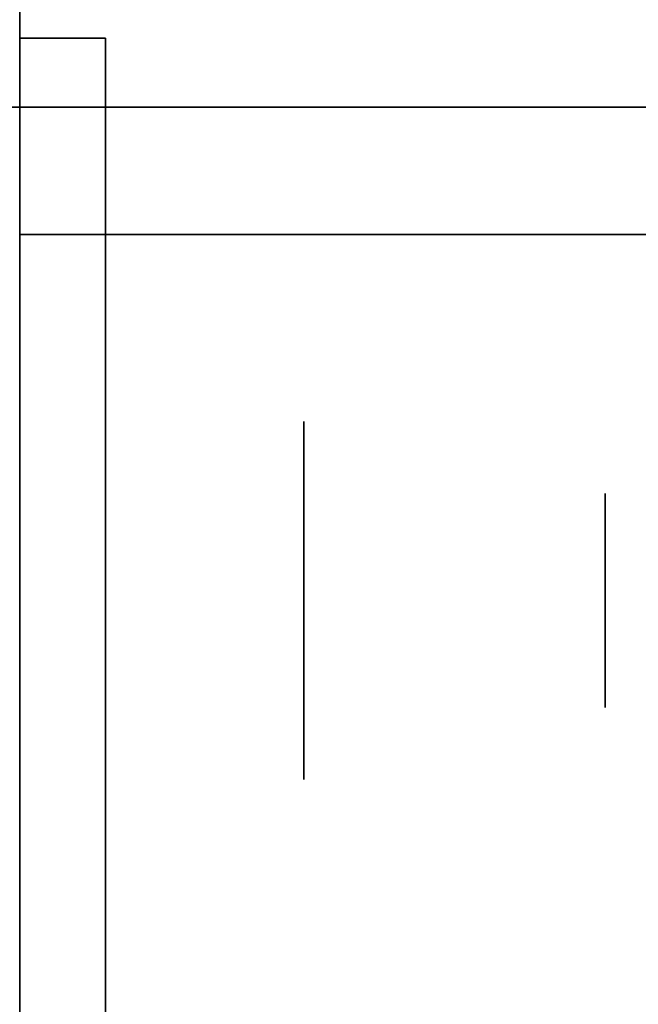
# Model space of a CAD drawing. Extents: x 413.3 to 457.5, y 5047.8 to 5050.
# Tile 12 of 256: x 413.3718 to 413.418, y 5047.958 to 5048.0315. Entities that reach past the tile are written whole.
import ezdxf

# ---------------------------------------------------------------- set-up
doc = ezdxf.new("R2010")
doc.units = 0
doc.header["$LTSCALE"] = 150
doc.header["$MEASUREMENT"] = 0
doc.layers.add('3DFACE_BOLT', color=7, linetype='CONTINUOUS')
doc.layers.add('3DFACE_SHAPE', color=7, linetype='CONTINUOUS')

msp = doc.modelspace()

# ---------------------------------------------------------------- linework, layer by layer
at = {"layer": '3DFACE_BOLT', "color": 1}
for points, invisible_edges in [([(413.378239, 5047.994847, -0.146583), (413.378239, 5048.001534, -0.135), (413.393039, 5047.994847, -0.146583)], 14), ([(413.393039, 5047.994847, -0.146583), (413.378239, 5048.001534, -0.135), (413.393039, 5048.001534, -0.135)], 3), ([(413.378239, 5048.001534, -0.135), (413.378239, 5047.994847, -0.123417), (413.393039, 5048.001534, -0.135)], 14), ([(413.393039, 5048.001534, -0.135), (413.378239, 5047.994847, -0.123417), (413.393039, 5047.994847, -0.123417)], 3), ([(413.378239, 5047.994847, -0.123417), (413.378239, 5048.001534, -0.135), (413.378239, 5047.994847, -0.146583)], 12), ([(413.378239, 5047.994847, -0.076583), (413.378239, 5048.001534, -0.065), (413.393039, 5047.994847, -0.076583)], 14), ([(413.393039, 5047.994847, -0.076583), (413.378239, 5048.001534, -0.065), (413.393039, 5048.001534, -0.065)], 3), ([(413.378239, 5048.001534, -0.065), (413.378239, 5047.994847, -0.053417), (413.393039, 5048.001534, -0.065)], 14), ([(413.393039, 5048.001534, -0.065), (413.378239, 5047.994847, -0.053417), (413.393039, 5047.994847, -0.053417)], 3), ([(413.378239, 5047.994847, -0.053417), (413.378239, 5048.001534, -0.065), (413.378239, 5047.994847, -0.076583)], 12), ([(413.393039, 5047.994847, -0.146583), (413.393039, 5048.001534, -0.135), (413.393039, 5047.994847, -0.123417)], 12), ([(413.393039, 5047.994847, -0.076583), (413.393039, 5048.001534, -0.065), (413.393039, 5047.994847, -0.053417)], 12), ([(413.365539, 5047.995768, -0.137472), (413.365539, 5047.996159, -0.135), (413.415539, 5047.995768, -0.137472)], 14), ([(413.415539, 5047.995768, -0.137472), (413.365539, 5047.996159, -0.135), (413.415539, 5047.996159, -0.135)], 3), ([(413.365539, 5047.996159, -0.135), (413.365539, 5047.995768, -0.132528), (413.415539, 5047.996159, -0.135)], 14), ([(413.415539, 5047.996159, -0.135), (413.365539, 5047.995768, -0.132528), (413.415539, 5047.995768, -0.132528)], 3), ([(413.365539, 5047.995768, -0.067472), (413.365539, 5047.996159, -0.065), (413.415539, 5047.995768, -0.067472)], 14), ([(413.415539, 5047.995768, -0.067472), (413.365539, 5047.996159, -0.065), (413.415539, 5047.996159, -0.065)], 3), ([(413.365539, 5047.996159, -0.065), (413.365539, 5047.995768, -0.062528), (413.415539, 5047.996159, -0.065)], 14), ([(413.415539, 5047.996159, -0.065), (413.365539, 5047.995768, -0.062528), (413.415539, 5047.995768, -0.062528)], 3), ([(413.415539, 5047.995768, -0.137472), (413.415539, 5047.996159, -0.135), (413.415539, 5047.995768, -0.132528)], 12), ([(413.415539, 5047.995768, -0.067472), (413.415539, 5047.996159, -0.065), (413.415539, 5047.995768, -0.062528)], 12), ([(413.365539, 5047.994632, -0.139702), (413.365539, 5047.995768, -0.137472), (413.415539, 5047.994632, -0.139702)], 14), ([(413.415539, 5047.994632, -0.139702), (413.365539, 5047.995768, -0.137472), (413.415539, 5047.995768, -0.137472)], 3), ([(413.365539, 5047.995768, -0.132528), (413.365539, 5047.994632, -0.130298), (413.415539, 5047.995768, -0.132528)], 14), ([(413.415539, 5047.995768, -0.132528), (413.365539, 5047.994632, -0.130298), (413.415539, 5047.994632, -0.130298)], 3), ([(413.365539, 5047.994632, -0.069702), (413.365539, 5047.995768, -0.067472), (413.415539, 5047.994632, -0.069702)], 14), ([(413.415539, 5047.994632, -0.069702), (413.365539, 5047.995768, -0.067472), (413.415539, 5047.995768, -0.067472)], 3), ([(413.365539, 5047.995768, -0.062528), (413.365539, 5047.994632, -0.060298), (413.415539, 5047.995768, -0.062528)], 14), ([(413.415539, 5047.995768, -0.062528), (413.365539, 5047.994632, -0.060298), (413.415539, 5047.994632, -0.060298)], 3), ([(413.415539, 5047.994632, -0.139702), (413.415539, 5047.995768, -0.137472), (413.415539, 5047.994632, -0.130298)], 14), ([(413.415539, 5047.994632, -0.130298), (413.415539, 5047.995768, -0.137472), (413.415539, 5047.995768, -0.132528)], 3), ([(413.415539, 5047.994632, -0.069702), (413.415539, 5047.995768, -0.067472), (413.415539, 5047.994632, -0.060298)], 14), ([(413.415539, 5047.994632, -0.060298), (413.415539, 5047.995768, -0.067472), (413.415539, 5047.995768, -0.062528)], 3), ([(413.365539, 5047.992862, -0.141472), (413.365539, 5047.994632, -0.139702), (413.415539, 5047.992862, -0.141472)], 14), ([(413.415539, 5047.992862, -0.141472), (413.365539, 5047.994632, -0.139702), (413.415539, 5047.994632, -0.139702)], 3), ([(413.365539, 5047.994632, -0.130298), (413.365539, 5047.992862, -0.128528), (413.415539, 5047.994632, -0.130298)], 14), ([(413.415539, 5047.994632, -0.130298), (413.365539, 5047.992862, -0.128528), (413.415539, 5047.992862, -0.128528)], 3), ([(413.365539, 5047.992862, -0.071472), (413.365539, 5047.994632, -0.069702), (413.415539, 5047.992862, -0.071472)], 14), ([(413.415539, 5047.992862, -0.071472), (413.365539, 5047.994632, -0.069702), (413.415539, 5047.994632, -0.069702)], 3), ([(413.365539, 5047.994632, -0.060298), (413.365539, 5047.992862, -0.058528), (413.415539, 5047.994632, -0.060298)], 14), ([(413.415539, 5047.994632, -0.060298), (413.365539, 5047.992862, -0.058528), (413.415539, 5047.992862, -0.058528)], 3), ([(413.378239, 5047.981472, -0.146583), (413.378239, 5047.994847, -0.146583), (413.393039, 5047.981472, -0.146583)], 14), ([(413.393039, 5047.981472, -0.146583), (413.378239, 5047.994847, -0.146583), (413.393039, 5047.994847, -0.146583)], 3), ([(413.378239, 5047.994847, -0.123417), (413.378239, 5047.981472, -0.123417), (413.393039, 5047.994847, -0.123417)], 14), ([(413.393039, 5047.994847, -0.123417), (413.378239, 5047.981472, -0.123417), (413.393039, 5047.981472, -0.123417)], 3), ([(413.378239, 5047.981472, -0.123417), (413.378239, 5047.994847, -0.123417), (413.378239, 5047.981472, -0.146583)], 14), ([(413.378239, 5047.981472, -0.146583), (413.378239, 5047.994847, -0.123417), (413.378239, 5047.994847, -0.146583)], 3), ([(413.378239, 5047.981472, -0.076583), (413.378239, 5047.994847, -0.076583), (413.393039, 5047.981472, -0.076583)], 14), ([(413.393039, 5047.981472, -0.076583), (413.378239, 5047.994847, -0.076583), (413.393039, 5047.994847, -0.076583)], 3), ([(413.378239, 5047.994847, -0.053417), (413.378239, 5047.981472, -0.053417), (413.393039, 5047.994847, -0.053417)], 14), ([(413.393039, 5047.994847, -0.053417), (413.378239, 5047.981472, -0.053417), (413.393039, 5047.981472, -0.053417)], 3), ([(413.378239, 5047.981472, -0.053417), (413.378239, 5047.994847, -0.053417), (413.378239, 5047.981472, -0.076583)], 14), ([(413.378239, 5047.981472, -0.076583), (413.378239, 5047.994847, -0.053417), (413.378239, 5047.994847, -0.076583)], 3), ([(413.393039, 5047.981472, -0.146583), (413.393039, 5047.994847, -0.146583), (413.393039, 5047.981472, -0.123417)], 14), ([(413.393039, 5047.981472, -0.123417), (413.393039, 5047.994847, -0.146583), (413.393039, 5047.994847, -0.123417)], 3), ([(413.393039, 5047.981472, -0.076583), (413.393039, 5047.994847, -0.076583), (413.393039, 5047.981472, -0.053417)], 14), ([(413.393039, 5047.981472, -0.053417), (413.393039, 5047.994847, -0.076583), (413.393039, 5047.994847, -0.053417)], 3), ([(413.415539, 5047.992862, -0.141472), (413.415539, 5047.994632, -0.139702), (413.415539, 5047.992862, -0.128528)], 14), ([(413.415539, 5047.992862, -0.128528), (413.415539, 5047.994632, -0.139702), (413.415539, 5047.994632, -0.130298)], 3), ([(413.415539, 5047.992862, -0.071472), (413.415539, 5047.994632, -0.069702), (413.415539, 5047.992862, -0.058528)], 14), ([(413.415539, 5047.992862, -0.058528), (413.415539, 5047.994632, -0.069702), (413.415539, 5047.994632, -0.060298)], 3), ([(413.365539, 5047.990632, -0.142608), (413.365539, 5047.992862, -0.141472), (413.415539, 5047.990632, -0.142608)], 14), ([(413.415539, 5047.990632, -0.142608), (413.365539, 5047.992862, -0.141472), (413.415539, 5047.992862, -0.141472)], 3), ([(413.365539, 5047.992862, -0.128528), (413.365539, 5047.990632, -0.127392), (413.415539, 5047.992862, -0.128528)], 14), ([(413.415539, 5047.992862, -0.128528), (413.365539, 5047.990632, -0.127392), (413.415539, 5047.990632, -0.127392)], 3), ([(413.365539, 5047.990632, -0.072608), (413.365539, 5047.992862, -0.071472), (413.415539, 5047.990632, -0.072608)], 14), ([(413.415539, 5047.990632, -0.072608), (413.365539, 5047.992862, -0.071472), (413.415539, 5047.992862, -0.071472)], 3), ([(413.365539, 5047.992862, -0.058528), (413.365539, 5047.990632, -0.057392), (413.415539, 5047.992862, -0.058528)], 14), ([(413.415539, 5047.992862, -0.058528), (413.365539, 5047.990632, -0.057392), (413.415539, 5047.990632, -0.057392)], 3), ([(413.415539, 5047.990632, -0.142608), (413.415539, 5047.992862, -0.141472), (413.415539, 5047.990632, -0.127392)], 14), ([(413.415539, 5047.990632, -0.127392), (413.415539, 5047.992862, -0.141472), (413.415539, 5047.992862, -0.128528)], 3), ([(413.415539, 5047.990632, -0.072608), (413.415539, 5047.992862, -0.071472), (413.415539, 5047.990632, -0.057392)], 14), ([(413.415539, 5047.990632, -0.057392), (413.415539, 5047.992862, -0.071472), (413.415539, 5047.992862, -0.058528)], 3), ([(413.365539, 5047.988159, -0.143), (413.365539, 5047.990632, -0.142608), (413.415539, 5047.988159, -0.143)], 14), ([(413.415539, 5047.988159, -0.143), (413.365539, 5047.990632, -0.142608), (413.415539, 5047.990632, -0.142608)], 3), ([(413.365539, 5047.990632, -0.127392), (413.365539, 5047.988159, -0.127), (413.415539, 5047.990632, -0.127392)], 14), ([(413.415539, 5047.990632, -0.127392), (413.365539, 5047.988159, -0.127), (413.415539, 5047.988159, -0.127)], 3), ([(413.365539, 5047.988159, -0.073), (413.365539, 5047.990632, -0.072608), (413.415539, 5047.988159, -0.073)], 14), ([(413.415539, 5047.988159, -0.073), (413.365539, 5047.990632, -0.072608), (413.415539, 5047.990632, -0.072608)], 3), ([(413.365539, 5047.990632, -0.057392), (413.365539, 5047.988159, -0.057), (413.415539, 5047.990632, -0.057392)], 14), ([(413.415539, 5047.990632, -0.057392), (413.365539, 5047.988159, -0.057), (413.415539, 5047.988159, -0.057)], 3), ([(413.415539, 5047.988159, -0.143), (413.415539, 5047.990632, -0.142608), (413.415539, 5047.988159, -0.127)], 14), ([(413.415539, 5047.988159, -0.127), (413.415539, 5047.990632, -0.142608), (413.415539, 5047.990632, -0.127392)], 3), ([(413.415539, 5047.988159, -0.073), (413.415539, 5047.990632, -0.072608), (413.415539, 5047.988159, -0.057)], 14), ([(413.415539, 5047.988159, -0.057), (413.415539, 5047.990632, -0.072608), (413.415539, 5047.990632, -0.057392)], 3), ([(413.365539, 5047.985687, -0.142608), (413.365539, 5047.988159, -0.143), (413.415539, 5047.985687, -0.142608)], 14), ([(413.415539, 5047.985687, -0.142608), (413.365539, 5047.988159, -0.143), (413.415539, 5047.988159, -0.143)], 3), ([(413.365539, 5047.988159, -0.127), (413.365539, 5047.985687, -0.127392), (413.415539, 5047.988159, -0.127)], 14), ([(413.415539, 5047.988159, -0.127), (413.365539, 5047.985687, -0.127392), (413.415539, 5047.985687, -0.127392)], 3), ([(413.365539, 5047.985687, -0.072608), (413.365539, 5047.988159, -0.073), (413.415539, 5047.985687, -0.072608)], 14), ([(413.415539, 5047.985687, -0.072608), (413.365539, 5047.988159, -0.073), (413.415539, 5047.988159, -0.073)], 3), ([(413.365539, 5047.988159, -0.057), (413.365539, 5047.985687, -0.057392), (413.415539, 5047.988159, -0.057)], 14), ([(413.415539, 5047.988159, -0.057), (413.365539, 5047.985687, -0.057392), (413.415539, 5047.985687, -0.057392)], 3), ([(413.415539, 5047.985687, -0.142608), (413.415539, 5047.988159, -0.143), (413.415539, 5047.985687, -0.127392)], 14), ([(413.415539, 5047.985687, -0.127392), (413.415539, 5047.988159, -0.143), (413.415539, 5047.988159, -0.127)], 3), ([(413.415539, 5047.985687, -0.072608), (413.415539, 5047.988159, -0.073), (413.415539, 5047.985687, -0.057392)], 14), ([(413.415539, 5047.985687, -0.057392), (413.415539, 5047.988159, -0.073), (413.415539, 5047.988159, -0.057)], 3), ([(413.365539, 5047.983457, -0.141472), (413.365539, 5047.985687, -0.142608), (413.415539, 5047.983457, -0.141472)], 14), ([(413.415539, 5047.983457, -0.141472), (413.365539, 5047.985687, -0.142608), (413.415539, 5047.985687, -0.142608)], 3), ([(413.365539, 5047.985687, -0.127392), (413.365539, 5047.983457, -0.128528), (413.415539, 5047.985687, -0.127392)], 14), ([(413.415539, 5047.985687, -0.127392), (413.365539, 5047.983457, -0.128528), (413.415539, 5047.983457, -0.128528)], 3), ([(413.365539, 5047.983457, -0.071472), (413.365539, 5047.985687, -0.072608), (413.415539, 5047.983457, -0.071472)], 14), ([(413.415539, 5047.983457, -0.071472), (413.365539, 5047.985687, -0.072608), (413.415539, 5047.985687, -0.072608)], 3), ([(413.365539, 5047.985687, -0.057392), (413.365539, 5047.983457, -0.058528), (413.415539, 5047.985687, -0.057392)], 14), ([(413.415539, 5047.985687, -0.057392), (413.365539, 5047.983457, -0.058528), (413.415539, 5047.983457, -0.058528)], 3), ([(413.415539, 5047.983457, -0.141472), (413.415539, 5047.985687, -0.142608), (413.415539, 5047.983457, -0.128528)], 14), ([(413.415539, 5047.983457, -0.128528), (413.415539, 5047.985687, -0.142608), (413.415539, 5047.985687, -0.127392)], 3), ([(413.415539, 5047.983457, -0.071472), (413.415539, 5047.985687, -0.072608), (413.415539, 5047.983457, -0.058528)], 14), ([(413.415539, 5047.983457, -0.058528), (413.415539, 5047.985687, -0.072608), (413.415539, 5047.985687, -0.057392)], 3), ([(413.365539, 5047.981687, -0.139702), (413.365539, 5047.983457, -0.141472), (413.415539, 5047.981687, -0.139702)], 14), ([(413.415539, 5047.981687, -0.139702), (413.365539, 5047.983457, -0.141472), (413.415539, 5047.983457, -0.141472)], 3), ([(413.365539, 5047.983457, -0.128528), (413.365539, 5047.981687, -0.130298), (413.415539, 5047.983457, -0.128528)], 14), ([(413.415539, 5047.983457, -0.128528), (413.365539, 5047.981687, -0.130298), (413.415539, 5047.981687, -0.130298)], 3), ([(413.365539, 5047.981687, -0.069702), (413.365539, 5047.983457, -0.071472), (413.415539, 5047.981687, -0.069702)], 14), ([(413.415539, 5047.981687, -0.069702), (413.365539, 5047.983457, -0.071472), (413.415539, 5047.983457, -0.071472)], 3), ([(413.365539, 5047.983457, -0.058528), (413.365539, 5047.981687, -0.060298), (413.415539, 5047.983457, -0.058528)], 14), ([(413.415539, 5047.983457, -0.058528), (413.365539, 5047.981687, -0.060298), (413.415539, 5047.981687, -0.060298)], 3), ([(413.415539, 5047.981687, -0.139702), (413.415539, 5047.983457, -0.141472), (413.415539, 5047.981687, -0.130298)], 14), ([(413.415539, 5047.981687, -0.130298), (413.415539, 5047.983457, -0.141472), (413.415539, 5047.983457, -0.128528)], 3), ([(413.415539, 5047.981687, -0.069702), (413.415539, 5047.983457, -0.071472), (413.415539, 5047.981687, -0.060298)], 14), ([(413.415539, 5047.981687, -0.060298), (413.415539, 5047.983457, -0.071472), (413.415539, 5047.983457, -0.058528)], 3), ([(413.365539, 5047.980551, -0.137472), (413.365539, 5047.981687, -0.139702), (413.415539, 5047.980551, -0.137472)], 14), ([(413.415539, 5047.980551, -0.137472), (413.365539, 5047.981687, -0.139702), (413.415539, 5047.981687, -0.139702)], 3), ([(413.365539, 5047.981687, -0.130298), (413.365539, 5047.980551, -0.132528), (413.415539, 5047.981687, -0.130298)], 14), ([(413.415539, 5047.981687, -0.130298), (413.365539, 5047.980551, -0.132528), (413.415539, 5047.980551, -0.132528)], 3), ([(413.365539, 5047.980551, -0.067472), (413.365539, 5047.981687, -0.069702), (413.415539, 5047.980551, -0.067472)], 14), ([(413.415539, 5047.980551, -0.067472), (413.365539, 5047.981687, -0.069702), (413.415539, 5047.981687, -0.069702)], 3), ([(413.365539, 5047.981687, -0.060298), (413.365539, 5047.980551, -0.062528), (413.415539, 5047.981687, -0.060298)], 14), ([(413.415539, 5047.981687, -0.060298), (413.365539, 5047.980551, -0.062528), (413.415539, 5047.980551, -0.062528)], 3), ([(413.378239, 5047.974784, -0.135), (413.378239, 5047.981472, -0.146583), (413.393039, 5047.974784, -0.135)], 14), ([(413.393039, 5047.974784, -0.135), (413.378239, 5047.981472, -0.146583), (413.393039, 5047.981472, -0.146583)], 3), ([(413.378239, 5047.981472, -0.123417), (413.378239, 5047.974784, -0.135), (413.393039, 5047.981472, -0.123417)], 14), ([(413.393039, 5047.981472, -0.123417), (413.378239, 5047.974784, -0.135), (413.393039, 5047.974784, -0.135)], 3), ([(413.378239, 5047.974784, -0.135), (413.378239, 5047.981472, -0.123417), (413.378239, 5047.981472, -0.146583)], 2), ([(413.378239, 5047.974784, -0.065), (413.378239, 5047.981472, -0.076583), (413.393039, 5047.974784, -0.065)], 14), ([(413.393039, 5047.974784, -0.065), (413.378239, 5047.981472, -0.076583), (413.393039, 5047.981472, -0.076583)], 3), ([(413.378239, 5047.981472, -0.053417), (413.378239, 5047.974784, -0.065), (413.393039, 5047.981472, -0.053417)], 14), ([(413.393039, 5047.981472, -0.053417), (413.378239, 5047.974784, -0.065), (413.393039, 5047.974784, -0.065)], 3), ([(413.378239, 5047.974784, -0.065), (413.378239, 5047.981472, -0.053417), (413.378239, 5047.981472, -0.076583)], 2), ([(413.393039, 5047.974784, -0.135), (413.393039, 5047.981472, -0.146583), (413.393039, 5047.981472, -0.123417)], 2), ([(413.393039, 5047.974784, -0.065), (413.393039, 5047.981472, -0.076583), (413.393039, 5047.981472, -0.053417)], 2), ([(413.415539, 5047.980551, -0.137472), (413.415539, 5047.981687, -0.139702), (413.415539, 5047.980551, -0.132528)], 14), ([(413.415539, 5047.980551, -0.132528), (413.415539, 5047.981687, -0.139702), (413.415539, 5047.981687, -0.130298)], 3), ([(413.415539, 5047.980551, -0.067472), (413.415539, 5047.981687, -0.069702), (413.415539, 5047.980551, -0.062528)], 14), ([(413.415539, 5047.980551, -0.062528), (413.415539, 5047.981687, -0.069702), (413.415539, 5047.981687, -0.060298)], 3), ([(413.365539, 5047.980159, -0.135), (413.365539, 5047.980551, -0.137472), (413.415539, 5047.980159, -0.135)], 14), ([(413.415539, 5047.980159, -0.135), (413.365539, 5047.980551, -0.137472), (413.415539, 5047.980551, -0.137472)], 3), ([(413.365539, 5047.980551, -0.132528), (413.365539, 5047.980159, -0.135), (413.415539, 5047.980551, -0.132528)], 14), ([(413.415539, 5047.980551, -0.132528), (413.365539, 5047.980159, -0.135), (413.415539, 5047.980159, -0.135)], 3), ([(413.365539, 5047.980159, -0.065), (413.365539, 5047.980551, -0.067472), (413.415539, 5047.980159, -0.065)], 14), ([(413.415539, 5047.980159, -0.065), (413.365539, 5047.980551, -0.067472), (413.415539, 5047.980551, -0.067472)], 3), ([(413.365539, 5047.980551, -0.062528), (413.365539, 5047.980159, -0.065), (413.415539, 5047.980551, -0.062528)], 14), ([(413.415539, 5047.980551, -0.062528), (413.365539, 5047.980159, -0.065), (413.415539, 5047.980159, -0.065)], 3), ([(413.415539, 5047.980159, -0.135), (413.415539, 5047.980551, -0.137472), (413.415539, 5047.980551, -0.132528)], 2), ([(413.415539, 5047.980159, -0.065), (413.415539, 5047.980551, -0.067472), (413.415539, 5047.980551, -0.062528)], 2)]:
    msp.add_3dface(points, dxfattribs=dict(at, invisible_edges=invisible_edges))
at = {"layer": '3DFACE_SHAPE', "color": 13}
for points, invisible_edges in [([(413.468689, 5047.825009), (413.468689, 5050.025009), (413.268689, 5047.825009)], 2), ([(413.468689, 5050.025009), (413.268689, 5050.025009), (413.268689, 5047.825009)], 12), ([(413.268689, 5047.825009, -0.2), (413.268689, 5050.025009, -0.2), (413.468689, 5047.825009, -0.2)], 2), ([(413.268689, 5050.025009, -0.2), (413.468689, 5050.025009, -0.2), (413.468689, 5047.825009, -0.2)], 12), ([(413.371839, 5047.825009, -0.0095), (413.371839, 5050.025009, -0.0095), (413.468689, 5047.825009, -0.0095)], 2), ([(413.371839, 5050.025009, -0.0095), (413.468689, 5050.025009, -0.0095), (413.468689, 5047.825009, -0.0095)], 12), ([(413.468689, 5047.825009, -0.1905), (413.468689, 5050.025009, -0.1905), (413.371839, 5047.825009, -0.1905)], 2), ([(413.468689, 5050.025009, -0.1905), (413.371839, 5050.025009, -0.1905), (413.371839, 5047.825009, -0.1905)], 12), ([(413.371839, 5047.996659, -0.065), (413.371839, 5047.99417, -0.05899), (413.371839, 5048.030159, -0.065)], 14), ([(413.371839, 5047.99417, -0.05899), (413.371839, 5047.988159, -0.0565), (413.371839, 5048.030159, -0.065)], 14), ([(413.371839, 5048.030159, -0.065), (413.371839, 5047.988159, -0.0565), (413.371839, 5048.030159, -0.03)], 15), ([(413.371839, 5047.988159, -0.0565), (413.371839, 5047.982149, -0.05899), (413.371839, 5048.030159, -0.03)], 14), ([(413.371839, 5048.030159, -0.03), (413.371839, 5047.982149, -0.05899), (413.371839, 5047.928159, -0.03)], 3), ([(413.371839, 5047.928159, -0.17), (413.371839, 5047.99417, -0.14101), (413.371839, 5048.030159, -0.17)], 3), ([(413.371839, 5047.99417, -0.14101), (413.371839, 5048.030159, -0.135), (413.371839, 5048.030159, -0.17)], 13), ([(413.371839, 5047.99417, -0.14101), (413.371839, 5047.996659, -0.135), (413.371839, 5048.030159, -0.135)], 14), ([(413.371839, 5047.996659, -0.065), (413.371839, 5048.030159, -0.065), (413.371839, 5047.99417, -0.12899)], 15), ([(413.371839, 5047.99417, -0.12899), (413.371839, 5048.030159, -0.065), (413.371839, 5047.996659, -0.135)], 3), ([(413.371839, 5048.030159, -0.065), (413.371839, 5048.030159, -0.135), (413.371839, 5047.996659, -0.135)], 14), ([(413.371839, 5047.928159, -0.03), (413.378239, 5047.988159, -0.03), (413.371839, 5048.030159, -0.03)], 3), ([(413.378239, 5047.988159, -0.03), (413.378239, 5048.030159, -0.03), (413.371839, 5048.030159, -0.03)], 12), ([(413.378239, 5048.030159, -0.17), (413.378239, 5047.934559, -0.17), (413.371839, 5048.030159, -0.17)], 2), ([(413.371839, 5048.030159, -0.17), (413.378239, 5047.934559, -0.17), (413.371839, 5047.928159, -0.17)], 3), ([(413.371839, 5048.030159, -0.17), (413.371839, 5048.030159, -0.135), (413.378239, 5048.030159, -0.17)], 2), ([(413.371839, 5048.030159, -0.135), (413.371839, 5048.030159, -0.065), (413.378239, 5048.030159, -0.17)], 14), ([(413.378239, 5048.030159, -0.17), (413.371839, 5048.030159, -0.065), (413.378239, 5048.030159, -0.03)], 3), ([(413.371839, 5048.030159, -0.065), (413.371839, 5048.030159, -0.03), (413.378239, 5048.030159, -0.03)], 12), ([(413.378239, 5047.988159, -0.03), (413.378239, 5047.99417, -0.05899), (413.378239, 5048.030159, -0.03)], 15), ([(413.378239, 5047.99417, -0.05899), (413.378239, 5047.996659, -0.065), (413.378239, 5048.030159, -0.03)], 14), ([(413.378239, 5048.030159, -0.03), (413.378239, 5047.996659, -0.065), (413.378239, 5047.99417, -0.07101)], 13), ([(413.378239, 5047.99417, -0.07101), (413.378239, 5047.996659, -0.135), (413.378239, 5048.030159, -0.03)], 15), ([(413.378239, 5047.996659, -0.135), (413.378239, 5048.030159, -0.17), (413.378239, 5048.030159, -0.03)], 13), ([(413.378239, 5047.996659, -0.135), (413.378239, 5047.99417, -0.14101), (413.378239, 5048.030159, -0.17)], 14), ([(413.378239, 5047.99417, -0.14101), (413.378239, 5047.988159, -0.1435), (413.378239, 5048.030159, -0.17)], 14), ([(413.378239, 5048.030159, -0.17), (413.378239, 5047.988159, -0.1435), (413.378239, 5047.982149, -0.14101)], 13), ([(413.378239, 5048.030159, -0.17), (413.378239, 5047.982149, -0.14101), (413.378239, 5047.934559, -0.17)], 3), ([(413.268689, 5048.025009, -1), (413.468689, 5048.025009, -1), (413.365539, 5048.015509, -1)], 14), ([(413.268689, 5048.025009, -0.2), (413.371839, 5048.015509, -0.2), (413.468689, 5048.025009, -0.2)], 3), ([(413.268689, 5048.025009, -1), (413.268689, 5048.025009, -0.2), (413.468689, 5048.025009, -1)], 2), ([(413.268689, 5048.025009, -0.2), (413.468689, 5048.025009, -0.2), (413.468689, 5048.025009, -1)], 12), ([(413.365539, 5048.015509, -1), (413.468689, 5048.025009, -1), (413.371839, 5048.015509, -1)], 15), ([(413.468689, 5048.025009, -1), (413.468689, 5048.015509, -1), (413.371839, 5048.015509, -1)], 12), ([(413.371839, 5048.015509, -0.2), (413.468689, 5048.015509, -0.2), (413.468689, 5048.025009, -0.2)], 12), ([(413.468689, 5048.015509, -1), (413.468689, 5048.015509, -0.2), (413.371839, 5048.015509, -1)], 2), ([(413.468689, 5048.015509, -0.2), (413.371839, 5048.015509, -0.2), (413.371839, 5048.015509, -1)], 12), ([(413.371839, 5047.99417, -0.07101), (413.371839, 5047.996659, -0.065), (413.371839, 5047.99417, -0.12899)], 14), ([(413.378239, 5047.99417, -0.12899), (413.371839, 5047.99417, -0.12899), (413.378239, 5047.996659, -0.135)], 3), ([(413.371839, 5047.99417, -0.12899), (413.371839, 5047.996659, -0.135), (413.378239, 5047.996659, -0.135)], 14), ([(413.378239, 5047.996659, -0.135), (413.371839, 5047.996659, -0.135), (413.378239, 5047.99417, -0.14101)], 3), ([(413.371839, 5047.996659, -0.135), (413.371839, 5047.99417, -0.14101), (413.378239, 5047.99417, -0.14101)], 14), ([(413.378239, 5047.99417, -0.05899), (413.371839, 5047.99417, -0.05899), (413.378239, 5047.996659, -0.065)], 3), ([(413.371839, 5047.99417, -0.05899), (413.371839, 5047.996659, -0.065), (413.378239, 5047.996659, -0.065)], 14), ([(413.378239, 5047.996659, -0.065), (413.371839, 5047.996659, -0.065), (413.378239, 5047.99417, -0.07101)], 3), ([(413.371839, 5047.996659, -0.065), (413.371839, 5047.99417, -0.07101), (413.378239, 5047.99417, -0.07101)], 14), ([(413.378239, 5047.99417, -0.12899), (413.378239, 5047.996659, -0.135), (413.378239, 5047.99417, -0.07101)], 14), ([(413.371839, 5047.988159, -0.1435), (413.371839, 5047.99417, -0.14101), (413.371839, 5047.928159, -0.17)], 14), ([(413.371839, 5047.99417, -0.12899), (413.371839, 5047.988159, -0.1265), (413.371839, 5047.99417, -0.07101)], 14), ([(413.371839, 5047.988159, -0.1265), (413.371839, 5047.988159, -0.0735), (413.371839, 5047.99417, -0.07101)], 13), ([(413.378239, 5047.99417, -0.14101), (413.371839, 5047.99417, -0.14101), (413.378239, 5047.988159, -0.1435)], 3), ([(413.371839, 5047.99417, -0.14101), (413.371839, 5047.988159, -0.1435), (413.378239, 5047.988159, -0.1435)], 14), ([(413.378239, 5047.988159, -0.1265), (413.371839, 5047.988159, -0.1265), (413.378239, 5047.99417, -0.12899)], 3), ([(413.371839, 5047.988159, -0.1265), (413.371839, 5047.99417, -0.12899), (413.378239, 5047.99417, -0.12899)], 14), ([(413.378239, 5047.99417, -0.07101), (413.371839, 5047.99417, -0.07101), (413.378239, 5047.988159, -0.0735)], 3), ([(413.371839, 5047.99417, -0.07101), (413.371839, 5047.988159, -0.0735), (413.378239, 5047.988159, -0.0735)], 14), ([(413.378239, 5047.988159, -0.0565), (413.371839, 5047.988159, -0.0565), (413.378239, 5047.99417, -0.05899)], 3), ([(413.371839, 5047.988159, -0.0565), (413.371839, 5047.99417, -0.05899), (413.378239, 5047.99417, -0.05899)], 14), ([(413.378239, 5047.988159, -0.0565), (413.378239, 5047.99417, -0.05899), (413.378239, 5047.988159, -0.03)], 14), ([(413.378239, 5047.99417, -0.07101), (413.378239, 5047.988159, -0.0735), (413.378239, 5047.99417, -0.12899)], 14), ([(413.378239, 5047.988159, -0.0735), (413.378239, 5047.988159, -0.1265), (413.378239, 5047.99417, -0.12899)], 13), ([(413.371839, 5047.988159, -0.1265), (413.371839, 5047.982149, -0.12899), (413.371839, 5047.988159, -0.0735)], 14), ([(413.371839, 5047.982149, -0.12899), (413.371839, 5047.979659, -0.135), (413.371839, 5047.988159, -0.0735)], 14), ([(413.371839, 5047.988159, -0.0735), (413.371839, 5047.979659, -0.135), (413.371839, 5047.982149, -0.07101)], 3), ([(413.371839, 5047.988159, -0.1435), (413.371839, 5047.928159, -0.135), (413.371839, 5047.982149, -0.14101)], 3), ([(413.371839, 5047.928159, -0.135), (413.371839, 5047.988159, -0.1435), (413.371839, 5047.928159, -0.17)], 3), ([(413.378239, 5047.988159, -0.1435), (413.371839, 5047.988159, -0.1435), (413.378239, 5047.982149, -0.14101)], 3), ([(413.371839, 5047.988159, -0.1435), (413.371839, 5047.982149, -0.14101), (413.378239, 5047.982149, -0.14101)], 14), ([(413.378239, 5047.982149, -0.12899), (413.371839, 5047.982149, -0.12899), (413.378239, 5047.988159, -0.1265)], 3), ([(413.371839, 5047.982149, -0.12899), (413.371839, 5047.988159, -0.1265), (413.378239, 5047.988159, -0.1265)], 14), ([(413.378239, 5047.988159, -0.0735), (413.371839, 5047.988159, -0.0735), (413.378239, 5047.982149, -0.07101)], 3), ([(413.371839, 5047.988159, -0.0735), (413.371839, 5047.982149, -0.07101), (413.378239, 5047.982149, -0.07101)], 14), ([(413.378239, 5047.982149, -0.05899), (413.371839, 5047.982149, -0.05899), (413.378239, 5047.988159, -0.0565)], 3), ([(413.371839, 5047.982149, -0.05899), (413.371839, 5047.988159, -0.0565), (413.378239, 5047.988159, -0.0565)], 14), ([(413.378239, 5047.934559, -0.03), (413.378239, 5047.988159, -0.03), (413.371839, 5047.928159, -0.03)], 14), ([(413.378239, 5047.988159, -0.0735), (413.378239, 5047.982149, -0.07101), (413.378239, 5047.988159, -0.1265)], 14), ([(413.378239, 5047.988159, -0.1265), (413.378239, 5047.982149, -0.07101), (413.378239, 5047.982149, -0.12899)], 15), ([(413.378239, 5047.982149, -0.05899), (413.378239, 5047.988159, -0.03), (413.378239, 5047.934559, -0.03)], 13), ([(413.378239, 5047.982149, -0.05899), (413.378239, 5047.988159, -0.0565), (413.378239, 5047.988159, -0.03)], 14), ([(413.371839, 5047.982149, -0.05899), (413.371839, 5047.928159, -0.065), (413.371839, 5047.928159, -0.03)], 13), ([(413.371839, 5047.982149, -0.05899), (413.371839, 5047.979659, -0.065), (413.371839, 5047.928159, -0.065)], 14), ([(413.371839, 5047.979659, -0.065), (413.371839, 5047.982149, -0.07101), (413.371839, 5047.928159, -0.065)], 14), ([(413.371839, 5047.979659, -0.135), (413.371839, 5047.928159, -0.065), (413.371839, 5047.982149, -0.07101)], 15), ([(413.371839, 5047.982149, -0.14101), (413.371839, 5047.928159, -0.135), (413.371839, 5047.979659, -0.135)], 3), ([(413.378239, 5047.982149, -0.14101), (413.371839, 5047.982149, -0.14101), (413.378239, 5047.979659, -0.135)], 3), ([(413.371839, 5047.982149, -0.14101), (413.371839, 5047.979659, -0.135), (413.378239, 5047.979659, -0.135)], 14), ([(413.378239, 5047.979659, -0.135), (413.371839, 5047.979659, -0.135), (413.378239, 5047.982149, -0.12899)], 3), ([(413.371839, 5047.979659, -0.135), (413.371839, 5047.982149, -0.12899), (413.378239, 5047.982149, -0.12899)], 14), ([(413.378239, 5047.982149, -0.07101), (413.371839, 5047.982149, -0.07101), (413.378239, 5047.979659, -0.065)], 3), ([(413.371839, 5047.982149, -0.07101), (413.371839, 5047.979659, -0.065), (413.378239, 5047.979659, -0.065)], 14), ([(413.378239, 5047.979659, -0.065), (413.371839, 5047.979659, -0.065), (413.378239, 5047.982149, -0.05899)], 3), ([(413.371839, 5047.979659, -0.065), (413.371839, 5047.982149, -0.05899), (413.378239, 5047.982149, -0.05899)], 14), ([(413.378239, 5047.982149, -0.14101), (413.378239, 5047.979659, -0.135), (413.378239, 5047.934559, -0.17)], 14), ([(413.378239, 5047.934559, -0.17), (413.378239, 5047.979659, -0.135), (413.378239, 5047.982149, -0.12899)], 13), ([(413.378239, 5047.982149, -0.07101), (413.378239, 5047.979659, -0.065), (413.378239, 5047.982149, -0.12899)], 14), ([(413.378239, 5047.982149, -0.12899), (413.378239, 5047.979659, -0.065), (413.378239, 5047.934559, -0.17)], 15), ([(413.378239, 5047.979659, -0.065), (413.378239, 5047.982149, -0.05899), (413.378239, 5047.934559, -0.17)], 14), ([(413.378239, 5047.934559, -0.17), (413.378239, 5047.982149, -0.05899), (413.378239, 5047.934559, -0.03)], 3), ([(413.371839, 5047.928159, -0.135), (413.371839, 5047.928159, -0.065), (413.371839, 5047.979659, -0.135)], 14)]:
    msp.add_3dface(points, dxfattribs=dict(at, invisible_edges=invisible_edges))

doc.saveas('drawing.dxf')
